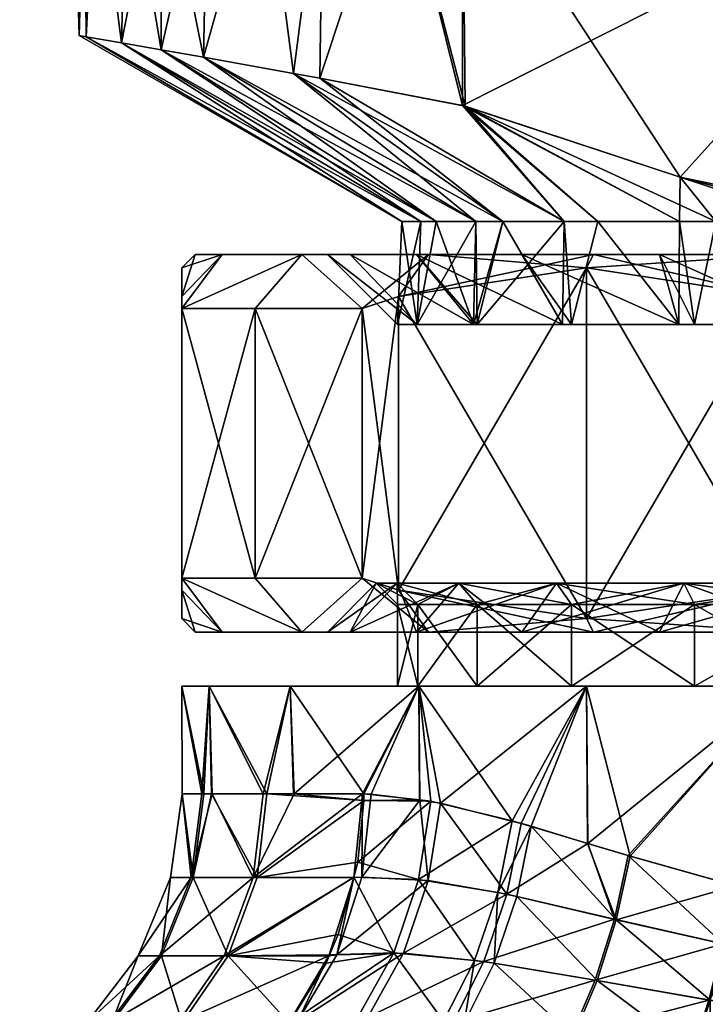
# Model space of a CAD drawing. Extents: x -0.145 to 0.145, y -0.089 to 0.
# Tile 26 of 54: x -0.093 to -0.08, y -0.03 to -0.011. Entities that reach past the tile are written whole.
import ezdxf

# ---------------------------------------------------------------- set-up
doc = ezdxf.new("R2010")
doc.units = 0
doc.layers.add('mesh', color=7, linetype='CONTINUOUS')

msp = doc.modelspace()

# ---------------------------------------------------------------- meshes
at = {"layer": 'mesh'}
mesh = msp.add_polyface(dxfattribs=at)
corners = [(-0.091258, -0.007, 0.0065), (-0.091258, -0.0015, 0.0065), (-0.089192, -0.007, 0.009192), (-0.092557, -0.007, 0.003365), (-0.092557, -0.0015, 0.003365), (-0.089514, -0.008, 0.007145), (-0.090392, -0.008, 0.006), (-0.09102, -0.008, 0.004485), (-0.091591, -0.008, 0.003106), (-0.091799, -0.008, 0.001529), (-0.093, -0.007), (-0.092, -0.008), (-0.091591, -0.008, -0.003106), (-0.092557, -0.007, -0.003365), (-0.091799, -0.008, -0.001529), (-0.088485, -0.008, -0.008485), (-0.089192, -0.007, -0.009192), (-0.091258, -0.007, -0.0065), (-0.089514, -0.008, -0.007145), (-0.090392, -0.008, -0.006), (-0.09102, -0.008, -0.004485), (-0.090379, -0.011816, 0.005822), (-0.089595, -0.011953, 0.007207), (-0.091115, -0.011687, 0.004524), (-0.091771, -0.011575, 0.002032), (-0.091901, -0.011553, 0.001542), (-0.091901, -0.011553, -0.001542), (-0.091771, -0.011575, -0.002032), (-0.091115, -0.011687, -0.004524), (-0.090379, -0.011816, -0.005822), (-0.089595, -0.011953, -0.007207), (-0.08592, -0.015), (-0.08592, -0.015, -0.001326), (-0.085572, -0.015, -0.002738), (-0.085285, -0.015, -0.003902), (-0.085572, -0.015, 0.002738), (-0.08592, -0.015, 0.001326)]
mesh.append_faces([[corners[k] for k in face] for face in [(0, 1, 2, 2), (3, 4, 0, 0), (5, 0, 2, 2), (6, 0, 5, 5), (7, 0, 6, 6), (7, 3, 0, 0), (8, 3, 7, 7), (9, 3, 8, 8), (9, 10, 3, 3), (11, 10, 9, 9), (10, 12, 13, 13), (10, 14, 12, 12), (11, 14, 10, 10), (15, 16, 17, 17), (17, 18, 15, 15), (17, 19, 18, 18), (13, 19, 17, 17), (13, 20, 19, 19), (12, 20, 13, 13), (21, 5, 22, 22), (21, 6, 5, 5), (23, 6, 21, 21), (23, 7, 6, 6), (23, 8, 7, 7), (24, 8, 23, 23), (24, 9, 8, 8), (25, 9, 24, 24), (25, 11, 9, 9), (26, 11, 25, 25), (26, 14, 11, 11), (27, 14, 26, 26), (27, 12, 14, 14), (28, 12, 27, 27), (28, 20, 12, 12), (29, 20, 28, 28), (29, 19, 20, 20), (30, 19, 29, 29), (18, 19, 30, 30), (31, 26, 25, 25), (32, 27, 26, 26), (33, 28, 27, 27), (34, 29, 28, 28), (35, 23, 21, 21), (36, 24, 23, 23)]])
mesh = msp.add_polyface(dxfattribs=at)
corners = [(-0.0865, -0.007, 0.011258), (-0.0865, -0.0015, 0.011258), (-0.083365, -0.007, 0.012557), (-0.089192, -0.007, 0.009192), (-0.089192, -0.0015, 0.009192), (-0.076894, -0.008, -0.011591), (-0.083106, -0.008, -0.011591), (-0.084796, -0.008, -0.011), (-0.084796, -0.008, 0.011), (-0.086, -0.008, 0.010392), (-0.087379, -0.008, 0.009334), (-0.088485, -0.008, 0.008485), (-0.089514, -0.008, 0.007145), (-0.0865, -0.007, -0.011258), (-0.086, -0.008, -0.010392), (-0.089192, -0.007, -0.009192), (-0.087379, -0.008, -0.009334), (-0.088485, -0.008, -0.008485), (-0.083365, -0.007, -0.012557), (-0.08, -0.007, -0.013), (-0.083106, -0.008, 0.011591), (-0.08, -0.008, 0.012), (-0.087441, -0.012343, 0.009414), (-0.087928, -0.012255, 0.008916), (-0.089595, -0.011953, 0.007207), (-0.087441, -0.012343, -0.009414), (-0.087928, -0.012255, -0.008916), (-0.089595, -0.011953, -0.007207), (-0.089514, -0.008, -0.007145), (-0.08592, -0.015, -0.001326), (-0.091901, -0.011553, -0.001542), (-0.08592, -0.015), (-0.08455, -0.015, -0.005302), (-0.090379, -0.011816, -0.005822), (-0.084052, -0.015, -0.00625), (-0.082918, -0.015, -0.007529), (-0.084052, -0.015, 0.00625), (-0.08455, -0.015, 0.005302), (-0.085285, -0.015, 0.003902), (-0.090379, -0.011816, 0.005822), (-0.091901, -0.011553, 0.001542), (-0.091771, -0.011575, 0.002032), (-0.08592, -0.015, 0.001326), (-0.084747, -0.012863, -0.011), (-0.080769, -0.01418, -0.011), (-0.084796, -0.012847, 0.011), (-0.075204, -0.008, 0.011), (-0.082918, -0.015, 0.007529), (-0.080769, -0.01418, 0.011), (-0.080781, -0.015, 0.009278)]
mesh.append_faces([[corners[k] for k in face] for face in [(0, 1, 2, 2), (3, 4, 0, 0), (5, 6, 7, 7), (8, 9, 0, 0), (2, 8, 0, 0), (10, 0, 9, 9), (10, 3, 0, 0), (11, 3, 10, 10), (12, 3, 11, 11), (13, 7, 6, 6), (13, 14, 7, 7), (15, 14, 13, 13), (15, 16, 14, 14), (17, 16, 15, 15), (6, 18, 13, 13), (6, 19, 18, 18), (2, 20, 8, 8), (2, 21, 20, 20), (22, 10, 9, 9), (23, 10, 22, 22), (23, 11, 10, 10), (24, 11, 23, 23), (24, 12, 11, 11), (16, 25, 14, 14), (16, 26, 25, 25), (17, 26, 16, 16), (17, 27, 26, 26), (28, 27, 17, 17), (29, 30, 31, 31), (32, 27, 33, 33), (34, 26, 27, 27), (35, 25, 26, 26), (36, 23, 22, 22), (37, 24, 23, 23), (38, 39, 24, 24), (40, 41, 42, 42), (7, 43, 44, 44), (9, 8, 45, 45), (22, 9, 45, 45), (14, 43, 7, 7), (14, 25, 43, 43), (46, 45, 8, 8), (43, 25, 35, 35), (47, 22, 45, 45), (48, 49, 45, 45)]])
mesh = msp.add_polyface(dxfattribs=at)
corners = [(-0.078183, -0.01561, 0.011881), (-0.078818, -0.01561, 0.014247), (-0.082375, -0.01561, 0.012774), (-0.075, -0.01561, 0.0123), (-0.075, -0.01561, 0.01475), (-0.076894, -0.008, -0.011591), (-0.084796, -0.008, -0.011), (-0.075204, -0.008, -0.011), (-0.08, -0.008, -0.012), (-0.083106, -0.008, -0.011591), (-0.076894, -0.008, 0.011591), (-0.083106, -0.008, 0.011591), (-0.08, -0.008, 0.012), (-0.084796, -0.008, 0.011), (-0.075204, -0.008, 0.011), (-0.08, -0.007, -0.013), (-0.076635, -0.007, -0.012557), (-0.08, -0.007, 0.013), (-0.083365, -0.007, 0.012557), (-0.076635, -0.007, 0.012557), (-0.0735, -0.007, 0.011258), (-0.080769, -0.01418, -0.011), (-0.077707, -0.014811, -0.011), (-0.077707, -0.014811, 0.011), (-0.080769, -0.01418, 0.011), (-0.077628, -0.015, -0.010681), (-0.075554, -0.015, -0.010952), (-0.078272, -0.015, -0.010437), (-0.080109, -0.015, -0.009742), (-0.080109, -0.015, 0.009742), (-0.080781, -0.015, 0.009278), (-0.078272, -0.015, 0.010437), (-0.077628, -0.015, 0.010681), (-0.075554, -0.015, 0.010952), (-0.080794, -0.01691, -0.009301), (-0.080781, -0.015, -0.009278), (-0.082292, -0.015, -0.008235), (-0.0805, -0.01691, -0.009526), (-0.078275, -0.01691, -0.010448), (-0.077847, -0.01691, -0.010625), (-0.075551, -0.01691, -0.010927), (-0.080794, -0.01691, 0.009301), (-0.082292, -0.015, 0.008235), (-0.0805, -0.01691, 0.009526), (-0.077847, -0.01691, 0.010625), (-0.078275, -0.01691, 0.010448), (-0.075204, -0.014999, -0.011), (-0.075204, -0.014999, 0.011), (-0.084796, -0.012847, 0.011), (-0.084747, -0.012863, -0.011)]
mesh.append_faces([[corners[k] for k in face] for face in [(0, 1, 2, 2), (3, 1, 0, 0), (3, 4, 1, 1), (5, 6, 7, 7), (8, 9, 5, 5), (10, 11, 12, 12), (10, 13, 11, 11), (14, 13, 10, 10), (8, 15, 9, 9), (8, 16, 15, 15), (5, 16, 8, 8), (7, 16, 5, 5), (17, 12, 18, 18), (17, 10, 12, 12), (19, 20, 10, 10), (7, 21, 22, 22), (6, 21, 7, 7), (23, 24, 14, 14), (22, 25, 26, 26), (21, 25, 22, 22), (21, 27, 25, 25), (21, 28, 27, 27), (24, 29, 30, 30), (24, 31, 29, 29), (23, 31, 24, 24), (23, 32, 31, 31), (33, 32, 23, 23), (34, 35, 36, 36), (37, 28, 35, 35), (38, 27, 28, 28), (39, 25, 27, 27), (40, 26, 25, 25), (30, 41, 42, 42), (29, 43, 30, 30), (44, 32, 33, 33), (45, 31, 32, 32), (7, 22, 46, 46), (14, 47, 23, 23), (14, 24, 48, 48), (33, 23, 47, 47), (22, 26, 46, 46), (49, 28, 21, 21), (49, 35, 28, 28), (49, 36, 35, 35)]])
mesh = msp.add_polyface(dxfattribs=at)
corners = [(-0.085652, -0.01561, -0.00615), (-0.087774, -0.01561, -0.007375), (-0.08543, -0.01561, -0.01043), (-0.086881, -0.01561, -0.003183), (-0.089247, -0.01561, -0.003818), (-0.0873, -0.01561), (-0.08975, -0.01561), (-0.086881, -0.01561, 0.003183), (-0.089247, -0.01561, 0.003818), (-0.085652, -0.01561, 0.00615), (-0.087774, -0.01561, 0.007375), (-0.083697, -0.01561, 0.008697), (-0.08543, -0.01561, 0.01043), (-0.084597, -0.01691, -0.005329), (-0.09, -0.01586), (-0.09, -0.016389, 0.004019), (-0.09, -0.01661, 0.004802), (-0.09, -0.01661, -0.004802), (-0.09, -0.016389, -0.004019), (-0.086659, -0.01661, -0.010589), (-0.085981, -0.016389, -0.010981), (-0.08864, -0.01661, -0.007875), (-0.08864, -0.01661, 0.007875), (-0.086659, -0.01661, 0.010589), (-0.085981, -0.016389, 0.010981), (-0.08592, -0.015), (-0.091901, -0.011553, 0.001542), (-0.08592, -0.015, 0.001326), (-0.085572, -0.015, -0.002738), (-0.091771, -0.011575, -0.002032), (-0.08592, -0.015, -0.001326), (-0.085285, -0.015, -0.003902), (-0.091115, -0.011687, -0.004524), (-0.08455, -0.015, -0.005302), (-0.090379, -0.011816, -0.005822), (-0.085285, -0.015, 0.003902), (-0.089595, -0.011953, 0.007207), (-0.08455, -0.015, 0.005302), (-0.085572, -0.015, 0.002738), (-0.090379, -0.011816, 0.005822), (-0.091115, -0.011687, 0.004524), (-0.086, -0.01691), (-0.085637, -0.01691, -0.002755), (-0.085637, -0.01691, 0.002755)]
mesh.append_faces([[corners[k] for k in face] for face in [(0, 1, 2, 2), (3, 1, 0, 0), (3, 4, 1, 1), (5, 4, 3, 3), (5, 6, 4, 4), (7, 6, 5, 5), (7, 8, 6, 6), (9, 8, 7, 7), (9, 10, 8, 8), (11, 12, 10, 10), (0, 13, 3, 3), (6, 14, 4, 4), (6, 15, 14, 14), (8, 15, 6, 6), (8, 16, 15, 15), (10, 16, 8, 8), (4, 17, 1, 1), (4, 18, 17, 17), (14, 18, 4, 4), (2, 19, 20, 20), (1, 19, 2, 2), (1, 21, 19, 19), (17, 21, 1, 1), (10, 22, 16, 16), (10, 23, 22, 22), (12, 23, 10, 10), (12, 24, 23, 23), (25, 26, 27, 27), (28, 29, 30, 30), (31, 32, 28, 28), (33, 34, 31, 31), (35, 36, 37, 37), (38, 39, 35, 35), (27, 40, 38, 38), (41, 25, 27, 27), (41, 30, 25, 25), (38, 41, 27, 27), (3, 42, 5, 5), (13, 42, 3, 3), (5, 43, 7, 7), (5, 41, 43, 43), (42, 41, 5, 5), (42, 30, 41, 41), (42, 28, 30, 30), (38, 43, 41, 41)]])
mesh = msp.add_polyface(dxfattribs=at)
corners = [(-0.083697, -0.01561, -0.008697), (-0.08543, -0.01561, -0.01043), (-0.082375, -0.01561, -0.012774), (-0.085652, -0.01561, -0.00615), (-0.083697, -0.01561, 0.008697), (-0.087774, -0.01561, 0.007375), (-0.085652, -0.01561, 0.00615), (-0.08115, -0.01561, 0.010652), (-0.08543, -0.01561, 0.01043), (-0.082375, -0.01561, 0.012774), (-0.08115, -0.01561, -0.010652), (-0.080794, -0.01691, -0.009301), (-0.082947, -0.01691, -0.007558), (-0.082778, -0.01691, -0.007778), (-0.084526, -0.01691, -0.0055), (-0.084597, -0.01691, -0.005329), (-0.086881, -0.01561, 0.003183), (-0.084597, -0.01691, 0.005329), (-0.082947, -0.01691, 0.007558), (-0.084526, -0.01691, 0.0055), (-0.082778, -0.01691, 0.007778), (-0.085981, -0.016389, -0.010981), (-0.0825, -0.01586, -0.01299), (-0.0825, -0.01586, 0.01299), (-0.085981, -0.016389, 0.010981), (-0.084052, -0.015, -0.00625), (-0.089595, -0.011953, -0.007207), (-0.08455, -0.015, -0.005302), (-0.082918, -0.015, -0.007529), (-0.087928, -0.012255, -0.008916), (-0.084052, -0.015, 0.00625), (-0.087441, -0.012343, 0.009414), (-0.082918, -0.015, 0.007529), (-0.08455, -0.015, 0.005302), (-0.087928, -0.012255, 0.008916), (-0.085285, -0.015, -0.003902), (-0.082292, -0.015, -0.008235), (-0.082292, -0.015, 0.008235), (-0.085637, -0.01691, 0.002755), (-0.084747, -0.012863, -0.011), (-0.084796, -0.012847, 0.011), (-0.080781, -0.015, 0.009278), (-0.085572, -0.015, 0.002738), (-0.085285, -0.015, 0.003902), (-0.085637, -0.01691, -0.002755), (-0.085572, -0.015, -0.002738)]
mesh.append_faces([[corners[k] for k in face] for face in [(0, 1, 2, 2), (3, 1, 0, 0), (4, 5, 6, 6), (7, 8, 4, 4), (7, 9, 8, 8), (10, 11, 0, 0), (0, 12, 3, 3), (11, 13, 0, 0), (3, 14, 15, 15), (12, 14, 3, 3), (16, 17, 6, 6), (6, 18, 4, 4), (6, 19, 18, 18), (17, 19, 6, 6), (18, 20, 4, 4), (2, 21, 22, 22), (1, 21, 2, 2), (9, 23, 8, 8), (23, 24, 8, 8), (25, 26, 27, 27), (28, 29, 25, 25), (30, 31, 32, 32), (33, 34, 30, 30), (15, 27, 35, 35), (14, 27, 15, 15), (14, 25, 27, 27), (12, 25, 14, 14), (12, 28, 25, 25), (13, 28, 12, 12), (13, 36, 28, 28), (30, 17, 33, 33), (30, 19, 17, 17), (32, 19, 30, 30), (32, 18, 19, 19), (32, 20, 18, 18), (37, 20, 32, 32), (16, 38, 17, 17), (39, 28, 36, 36), (40, 37, 32, 32), (40, 41, 37, 37), (38, 42, 43, 43), (44, 35, 45, 45), (15, 35, 44, 44), (33, 38, 43, 43), (33, 17, 38, 38)]])
mesh = msp.add_polyface(dxfattribs=at)
corners = [(-0.078183, -0.01561, -0.011881), (-0.078818, -0.01561, -0.014247), (-0.075, -0.01561, -0.01475), (-0.08115, -0.01561, -0.010652), (-0.082375, -0.01561, -0.012774), (-0.083697, -0.01561, -0.008697), (-0.078183, -0.01561, 0.011881), (-0.082375, -0.01561, 0.012774), (-0.08115, -0.01561, 0.010652), (-0.075, -0.01561, -0.0123), (-0.075551, -0.01691, -0.010927), (-0.078275, -0.01691, -0.010448), (-0.077847, -0.01691, -0.010625), (-0.0805, -0.01691, -0.009526), (-0.080794, -0.01691, -0.009301), (-0.083697, -0.01561, 0.008697), (-0.080794, -0.01691, 0.009301), (-0.082778, -0.01691, 0.007778), (-0.078275, -0.01691, 0.010448), (-0.0805, -0.01691, 0.009526), (-0.075551, -0.01691, 0.010927), (-0.075, -0.01561, 0.0123), (-0.077847, -0.01691, 0.010625), (-0.0825, -0.01586, -0.01299), (-0.078341, -0.01661, -0.015392), (-0.079019, -0.016389, -0.015), (-0.075, -0.01661, -0.01575), (-0.079019, -0.016389, 0.015), (-0.0825, -0.01586, 0.01299), (-0.078818, -0.01561, 0.014247), (-0.078341, -0.01661, 0.015392), (-0.075, -0.01561, 0.01475), (-0.075, -0.01661, 0.01575), (-0.078341, -0.02161, -0.015392), (-0.079019, -0.021831, -0.015), (-0.079019, -0.021831, 0.015), (-0.0825, -0.02236, 0.01299), (-0.075, -0.02161, 0.01575), (-0.082292, -0.015, -0.008235), (-0.082778, -0.01691, -0.007778), (-0.080781, -0.015, -0.009278), (-0.080109, -0.015, -0.009742), (-0.078272, -0.015, -0.010437), (-0.077628, -0.015, -0.010681), (-0.082292, -0.015, 0.008235), (-0.080781, -0.015, 0.009278), (-0.080109, -0.015, 0.009742), (-0.075554, -0.015, 0.010952), (-0.077628, -0.015, 0.010681), (-0.078272, -0.015, 0.010437)]
mesh.append_faces([[corners[k] for k in face] for face in [(0, 1, 2, 2), (3, 1, 0, 0), (3, 4, 1, 1), (5, 4, 3, 3), (6, 7, 8, 8), (9, 10, 0, 0), (0, 11, 3, 3), (0, 12, 11, 11), (10, 12, 0, 0), (3, 13, 14, 14), (11, 13, 3, 3), (15, 16, 8, 8), (15, 17, 16, 16), (8, 18, 6, 6), (8, 19, 18, 18), (16, 19, 8, 8), (6, 20, 21, 21), (6, 22, 20, 20), (18, 22, 6, 6), (4, 23, 1, 1), (1, 24, 2, 2), (1, 25, 24, 24), (23, 25, 1, 1), (24, 26, 2, 2), (7, 27, 28, 28), (29, 27, 7, 7), (29, 30, 27, 27), (31, 30, 29, 29), (31, 32, 30, 30), (25, 33, 24, 24), (23, 34, 25, 25), (35, 27, 30, 30), (36, 28, 27, 27), (32, 37, 30, 30), (14, 38, 39, 39), (13, 40, 14, 14), (11, 41, 13, 13), (12, 42, 11, 11), (10, 43, 12, 12), (44, 16, 17, 17), (45, 19, 16, 16), (46, 18, 19, 19), (22, 47, 20, 20), (18, 48, 22, 22), (46, 49, 18, 18)]])
mesh = msp.add_polyface(dxfattribs=at)
corners = [(-0.082778, -0.02361, 0.007778), (-0.084526, -0.0221, 0.0055), (-0.082778, -0.0221, 0.007778), (-0.084526, -0.02361, 0.0055), (-0.085625, -0.0221, 0.002847), (-0.085625, -0.02361, 0.002847), (-0.086, -0.0221), (-0.086, -0.02361), (-0.085625, -0.0221, -0.002847), (-0.085625, -0.02361, -0.002847), (-0.084526, -0.0221, -0.0055), (-0.084526, -0.02361, -0.0055), (-0.082778, -0.0221, -0.007778), (-0.083057, -0.021705, -0.008057), (-0.084868, -0.021705, -0.005697), (-0.086007, -0.021705, -0.002949), (-0.086395, -0.021705), (-0.086007, -0.021705, 0.002949), (-0.084868, -0.021705, 0.005697), (-0.083057, -0.021705, 0.008057), (-0.0805, -0.0221, 0.009526), (-0.083697, -0.02261, -0.008697), (-0.087774, -0.02261, -0.007375), (-0.085652, -0.02261, -0.00615), (-0.08115, -0.02261, -0.010652), (-0.08543, -0.02261, -0.01043), (-0.082375, -0.02261, -0.012774), (-0.086881, -0.02261, -0.003183), (-0.080697, -0.021705, -0.009868), (-0.083697, -0.02261, 0.008697), (-0.08115, -0.02261, 0.010652), (-0.085652, -0.02261, 0.00615), (-0.086881, -0.02261, 0.003183), (-0.083697, -0.01561, -0.008697), (-0.082778, -0.01691, -0.007778), (-0.082947, -0.01691, -0.007558), (-0.0825, -0.02236, -0.01299), (-0.085981, -0.021831, -0.010981), (-0.082375, -0.02261, 0.012774), (-0.085981, -0.021831, 0.010981), (-0.0825, -0.02236, 0.01299), (-0.08543, -0.02261, 0.01043), (-0.086659, -0.02161, 0.010589), (-0.085981, -0.016389, -0.010981), (-0.0825, -0.01586, -0.01299), (-0.086659, -0.01661, -0.010589), (-0.0825, -0.01586, 0.01299), (-0.085981, -0.016389, 0.010981)]
mesh.append_faces([[corners[k] for k in face] for face in [(0, 1, 2, 2), (3, 4, 1, 1), (5, 6, 4, 4), (7, 8, 6, 6), (9, 10, 8, 8), (11, 12, 10, 10), (13, 10, 12, 12), (14, 10, 13, 13), (14, 8, 10, 10), (15, 8, 14, 14), (15, 6, 8, 8), (16, 6, 15, 15), (16, 4, 6, 6), (17, 4, 16, 16), (17, 1, 4, 4), (18, 1, 17, 17), (18, 2, 1, 1), (19, 2, 18, 18), (19, 20, 2, 2), (21, 22, 23, 23), (24, 25, 21, 21), (24, 26, 25, 25), (14, 27, 15, 15), (14, 23, 27, 27), (13, 23, 14, 14), (13, 21, 23, 23), (28, 21, 13, 13), (28, 24, 21, 21), (19, 29, 30, 30), (18, 29, 19, 19), (18, 31, 29, 29), (17, 31, 18, 18), (17, 32, 31, 31), (33, 34, 35, 35), (26, 36, 25, 25), (36, 37, 25, 25), (38, 39, 40, 40), (41, 39, 38, 38), (41, 42, 39, 39), (43, 36, 44, 44), (43, 37, 36, 36), (45, 37, 43, 43), (39, 46, 40, 40), (39, 47, 46, 46), (42, 47, 39, 39)]])
mesh = msp.add_polyface(dxfattribs=at)
corners = [(-0.0873, -0.02261), (-0.089247, -0.02261, 0.003818), (-0.086881, -0.02261, 0.003183), (-0.08975, -0.02261), (-0.086881, -0.02261, -0.003183), (-0.089247, -0.02261, -0.003818), (-0.085652, -0.02261, -0.00615), (-0.087774, -0.02261, -0.007375), (-0.083697, -0.02261, -0.008697), (-0.08543, -0.02261, -0.01043), (-0.086395, -0.021705), (-0.086007, -0.021705, 0.002949), (-0.086007, -0.021705, -0.002949), (-0.086659, -0.02161, -0.010589), (-0.085981, -0.021831, -0.010981), (-0.09, -0.02236), (-0.09, -0.021831, -0.004019), (-0.09, -0.02161, -0.004802), (-0.08864, -0.02161, -0.007875), (-0.09, -0.02161, 0.004802), (-0.087774, -0.02261, 0.007375), (-0.09, -0.021831, 0.004019), (-0.086659, -0.02161, 0.010589), (-0.08543, -0.02261, 0.01043), (-0.08864, -0.02161, 0.007875), (-0.086659, -0.01661, -0.010589), (-0.09, -0.01661, 0.004802), (-0.09, -0.016389, 0.004019), (-0.09, -0.01586), (-0.09, -0.016389, -0.004019), (-0.09, -0.01661, -0.004802), (-0.08864, -0.01661, -0.007875), (-0.086659, -0.01661, 0.010589), (-0.085981, -0.016389, 0.010981), (-0.08864, -0.01661, 0.007875)]
mesh.append_faces([[corners[k] for k in face] for face in [(0, 1, 2, 2), (0, 3, 1, 1), (4, 3, 0, 0), (4, 5, 3, 3), (6, 5, 4, 4), (6, 7, 5, 5), (8, 9, 7, 7), (10, 2, 11, 11), (10, 0, 2, 2), (12, 0, 10, 10), (12, 4, 0, 0), (9, 13, 7, 7), (9, 14, 13, 13), (3, 15, 1, 1), (3, 16, 15, 15), (5, 16, 3, 3), (5, 17, 16, 16), (7, 17, 5, 5), (7, 18, 17, 17), (13, 18, 7, 7), (1, 19, 20, 20), (1, 21, 19, 19), (15, 21, 1, 1), (20, 22, 23, 23), (20, 24, 22, 22), (19, 24, 20, 20), (25, 13, 14, 14), (21, 26, 19, 19), (21, 27, 26, 26), (15, 27, 21, 21), (15, 28, 27, 27), (16, 28, 15, 15), (16, 29, 28, 28), (17, 29, 16, 16), (17, 30, 29, 29), (18, 13, 25, 25), (31, 18, 25, 25), (31, 17, 18, 18), (30, 17, 31, 31), (22, 32, 33, 33), (24, 19, 26, 26), (34, 24, 26, 26), (34, 22, 24, 24), (32, 22, 34, 34)]])
mesh = msp.add_polyface(dxfattribs=at)
corners = [(-0.077847, -0.02361, 0.010625), (-0.0805, -0.0221, 0.009526), (-0.077847, -0.0221, 0.010625), (-0.0805, -0.02361, 0.009526), (-0.082778, -0.0221, 0.007778), (-0.082778, -0.02361, -0.007778), (-0.0805, -0.0221, -0.009526), (-0.082778, -0.0221, -0.007778), (-0.0805, -0.02361, -0.009526), (-0.077847, -0.0221, -0.010625), (-0.077847, -0.02361, -0.010625), (-0.075, -0.0221, -0.011), (-0.077949, -0.021705, -0.011007), (-0.075, -0.021705, -0.011395), (-0.080697, -0.021705, -0.009868), (-0.083057, -0.021705, -0.008057), (-0.080697, -0.021705, 0.009868), (-0.083057, -0.021705, 0.008057), (-0.077949, -0.021705, 0.011007), (-0.075, -0.0221, 0.011), (-0.075, -0.021705, 0.011395), (-0.078183, -0.02261, -0.011881), (-0.082375, -0.02261, -0.012774), (-0.08115, -0.02261, -0.010652), (-0.078818, -0.02261, -0.014247), (-0.075, -0.02261, -0.0123), (-0.075, -0.02261, -0.01475), (-0.078183, -0.02261, 0.011881), (-0.078818, -0.02261, 0.014247), (-0.075, -0.02261, 0.01475), (-0.075, -0.02261, 0.0123), (-0.08115, -0.02261, 0.010652), (-0.079019, -0.021831, -0.015), (-0.0825, -0.02236, -0.01299), (-0.078341, -0.02161, -0.015392), (-0.075, -0.02161, -0.01575), (-0.082375, -0.02261, 0.012774), (-0.0825, -0.02236, 0.01299), (-0.078341, -0.02161, 0.015392), (-0.079019, -0.021831, 0.015), (-0.075, -0.02161, 0.01575), (-0.079019, -0.016389, -0.015), (-0.0825, -0.01586, -0.01299), (-0.078341, -0.01661, -0.015392), (-0.075, -0.01661, -0.01575), (-0.078341, -0.01661, 0.015392), (-0.079019, -0.016389, 0.015)]
mesh.append_faces([[corners[k] for k in face] for face in [(0, 1, 2, 2), (3, 4, 1, 1), (5, 6, 7, 7), (8, 9, 6, 6), (10, 11, 9, 9), (12, 9, 13, 13), (12, 6, 9, 9), (14, 6, 12, 12), (14, 7, 6, 6), (15, 7, 14, 14), (16, 1, 17, 17), (16, 2, 1, 1), (18, 2, 16, 16), (18, 19, 2, 2), (20, 19, 18, 18), (21, 22, 23, 23), (21, 24, 22, 22), (25, 24, 21, 21), (25, 26, 24, 24), (27, 28, 29, 29), (12, 23, 14, 14), (12, 21, 23, 23), (13, 21, 12, 12), (13, 25, 21, 21), (18, 27, 30, 30), (16, 27, 18, 18), (16, 31, 27, 27), (17, 31, 16, 16), (22, 32, 33, 33), (24, 32, 22, 22), (24, 34, 32, 32), (26, 34, 24, 24), (26, 35, 34, 34), (36, 37, 28, 28), (28, 38, 29, 29), (28, 39, 38, 38), (37, 39, 28, 28), (38, 40, 29, 29), (41, 32, 34, 34), (42, 33, 32, 32), (43, 34, 44, 44), (39, 45, 38, 38), (37, 46, 39, 39), (40, 38, 45, 45)]])
mesh = msp.add_polyface(dxfattribs=at)
corners = [(-0.084526, -0.02361, 0.0055), (-0.084526, -0.0221, 0.0055), (-0.082778, -0.02361, 0.007778), (-0.085625, -0.02361, 0.002847), (-0.085625, -0.0221, 0.002847), (-0.086, -0.02361), (-0.086, -0.0221), (-0.085625, -0.02361, -0.002847), (-0.085625, -0.0221, -0.002847), (-0.084526, -0.02361, -0.0055), (-0.084526, -0.0221, -0.0055), (-0.082778, -0.02361, -0.007778), (-0.082778, -0.0221, -0.007778), (-0.085607, -0.02361, -0.010607), (-0.085595, -0.025722, -0.010596), (-0.085388, -0.025744, -0.010821), (-0.086628, -0.02561, -0.009476), (-0.08799, -0.02361, -0.0075), (-0.083881, -0.026108, -0.012088), (-0.0825, -0.02361, -0.01299), (-0.083525, -0.02621, -0.012342), (-0.085204, -0.025779, 0.010995), (-0.085607, -0.02361, 0.010607), (-0.0825, -0.02361, 0.01299), (-0.08371, -0.026156, 0.012212), (-0.086491, -0.025613, 0.009642), (-0.086653, -0.02561, 0.009445), (-0.085589, -0.025729, 0.01059), (-0.087919, -0.02561, 0.007455), (-0.08799, -0.02361, 0.0075), (-0.089489, -0.02361, -0.003882), (-0.09, -0.02361), (-0.089489, -0.02361, 0.003882), (-0.0805, -0.02361, 0.009526), (-0.086629, -0.025735, -0.009476), (-0.084145, -0.027436, -0.012084), (-0.085613, -0.027194, -0.010854), (-0.086737, -0.026875, -0.009556), (-0.088603, -0.027163, -0.006792), (-0.08666, -0.027153, 0.009754), (-0.085436, -0.027214, 0.01102), (-0.083976, -0.027471, 0.012206), (-0.083697, -0.02261, 0.008697), (-0.08543, -0.02261, 0.01043), (-0.082375, -0.02261, 0.012774), (-0.085652, -0.02261, 0.00615), (-0.087774, -0.02261, 0.007375), (-0.086881, -0.02261, 0.003183)]
mesh.append_faces([[corners[k] for k in face] for face in [(0, 1, 2, 2), (3, 4, 0, 0), (5, 6, 3, 3), (7, 8, 5, 5), (9, 10, 7, 7), (11, 12, 9, 9), (13, 14, 15, 15), (13, 16, 14, 14), (17, 16, 13, 13), (18, 13, 15, 15), (18, 19, 13, 13), (20, 19, 18, 18), (21, 22, 23, 23), (23, 24, 21, 21), (22, 25, 26, 26), (22, 27, 25, 25), (21, 27, 22, 22), (28, 22, 26, 26), (28, 29, 22, 22), (11, 13, 19, 19), (9, 13, 11, 11), (9, 17, 13, 13), (7, 17, 9, 9), (5, 30, 7, 7), (3, 31, 5, 5), (0, 32, 3, 3), (2, 29, 0, 0), (2, 22, 29, 29), (33, 23, 22, 22), (14, 34, 15, 15), (14, 16, 34, 34), (18, 35, 20, 20), (15, 36, 18, 18), (34, 37, 15, 15), (34, 38, 37, 37), (39, 25, 27, 27), (39, 26, 25, 25), (40, 27, 21, 21), (40, 39, 27, 27), (41, 21, 24, 24), (41, 40, 21, 21), (42, 43, 44, 44), (45, 43, 42, 42), (45, 46, 43, 43), (47, 46, 45, 45)]])
mesh = msp.add_polyface(dxfattribs=at)
corners = [(-0.0805, -0.02361, 0.009526), (-0.0805, -0.0221, 0.009526), (-0.077847, -0.02361, 0.010625), (-0.082778, -0.02361, 0.007778), (-0.082778, -0.0221, 0.007778), (-0.0805, -0.02361, -0.009526), (-0.0805, -0.0221, -0.009526), (-0.082778, -0.02361, -0.007778), (-0.077847, -0.02361, -0.010625), (-0.077847, -0.0221, -0.010625), (-0.078882, -0.02361, -0.014489), (-0.079741, -0.027317, -0.014231), (-0.079474, -0.027383, -0.014317), (-0.081693, -0.026765, -0.013424), (-0.0825, -0.02361, -0.01299), (-0.082481, -0.026527, -0.012959), (-0.083525, -0.02621, -0.012342), (-0.078876, -0.027504, -0.014462), (-0.077561, -0.027768, -0.01478), (-0.078882, -0.02361, 0.014489), (-0.079393, -0.027403, 0.014342), (-0.079763, -0.027311, 0.014224), (-0.078876, -0.027505, 0.014464), (-0.077456, -0.027784, 0.014798), (-0.0825, -0.02361, 0.01299), (-0.082478, -0.026528, 0.012954), (-0.08371, -0.026156, 0.012212), (-0.081728, -0.026755, 0.013407), (-0.075, -0.02361, 0.011), (-0.075, -0.02361, 0.015), (-0.085607, -0.02361, 0.010607), (-0.077682, -0.028775, -0.014846), (-0.079673, -0.02845, -0.014358), (-0.079949, -0.028394, -0.014268), (-0.081951, -0.027942, -0.013431), (-0.083792, -0.027511, -0.012336), (-0.079588, -0.028467, 0.014384), (-0.081986, -0.027934, 0.013413), (-0.083976, -0.027471, 0.012206), (-0.079972, -0.02839, 0.01426), (-0.077572, -0.028788, 0.014865), (-0.08115, -0.02261, 0.010652), (-0.078818, -0.02261, 0.014247), (-0.078183, -0.02261, 0.011881), (-0.082375, -0.02261, 0.012774), (-0.083697, -0.02261, 0.008697)]
mesh.append_faces([[corners[k] for k in face] for face in [(0, 1, 2, 2), (3, 4, 0, 0), (5, 6, 7, 7), (8, 9, 5, 5), (10, 11, 12, 12), (10, 13, 11, 11), (14, 13, 10, 10), (14, 15, 13, 13), (16, 15, 14, 14), (10, 17, 18, 18), (12, 17, 10, 10), (19, 20, 21, 21), (19, 22, 20, 20), (23, 22, 19, 19), (24, 25, 26, 26), (19, 25, 24, 24), (19, 27, 25, 25), (21, 27, 19, 19), (28, 19, 2, 2), (28, 29, 19, 19), (5, 10, 8, 8), (5, 14, 10, 10), (7, 14, 5, 5), (0, 30, 3, 3), (2, 24, 0, 0), (2, 19, 24, 24), (31, 18, 17, 17), (32, 17, 12, 12), (33, 12, 11, 11), (33, 32, 12, 12), (34, 15, 16, 16), (34, 13, 15, 15), (11, 13, 34, 34), (16, 35, 34, 34), (36, 20, 22, 22), (37, 25, 27, 27), (37, 38, 25, 25), (39, 27, 21, 21), (39, 37, 27, 27), (36, 21, 20, 20), (36, 39, 21, 21), (40, 22, 23, 23), (41, 42, 43, 43), (41, 44, 42, 42), (45, 44, 41, 41)]])
mesh = msp.add_polyface(dxfattribs=at)
corners = [(-0.088492, -0.02561, 0.006556), (-0.08799, -0.02361, 0.0075), (-0.087919, -0.02561, 0.007455), (-0.089489, -0.02361, 0.003882), (-0.089437, -0.02561, 0.003864), (-0.089627, -0.02561, 0.003324), (-0.09, -0.02361), (-0.08959, -0.02561, -0.003482), (-0.089489, -0.02361, -0.003882), (-0.08799, -0.02361, -0.0075), (-0.087929, -0.02561, -0.007461), (-0.086628, -0.02561, -0.009476), (-0.08842, -0.02561, -0.006701), (-0.08945, -0.02561, -0.003868), (-0.085625, -0.02361, -0.002847), (-0.086, -0.02361), (-0.085625, -0.02361, 0.002847), (-0.084526, -0.02361, 0.0055), (-0.086629, -0.025735, -0.009476), (-0.088603, -0.027163, -0.006792), (-0.089789, -0.027163, -0.003529), (-0.089139, -0.02861, -0.00706), (-0.090204, -0.027163, -0.000082), (-0.090372, -0.02861, -0.003668), (-0.090804, -0.02861, -0.000085), (-0.089826, -0.027163, 0.003369), (-0.090411, -0.02861, 0.003502), (-0.088675, -0.027163, 0.006645), (-0.089215, -0.02861, 0.006907), (-0.086811, -0.027163, 0.009574), (-0.087277, -0.02861, 0.009952), (-0.086653, -0.02561, 0.009445), (-0.086881, -0.02261, 0.003183), (-0.089247, -0.02261, 0.003818), (-0.087774, -0.02261, 0.007375), (-0.089991, -0.02561, -0.000001), (-0.086812, -0.027154, -0.009615), (-0.086737, -0.026875, -0.009556), (-0.087099, -0.028218, -0.009841)]
mesh.append_faces([[corners[k] for k in face] for face in [(0, 1, 2, 2), (0, 3, 1, 1), (4, 3, 0, 0), (5, 3, 4, 4), (5, 6, 3, 3), (6, 7, 8, 8), (9, 10, 11, 11), (9, 12, 10, 10), (8, 12, 9, 9), (8, 13, 12, 12), (7, 13, 8, 8), (14, 8, 9, 9), (15, 6, 8, 8), (16, 3, 6, 6), (17, 1, 3, 3), (18, 11, 10, 10), (18, 12, 19, 19), (10, 12, 18, 18), (13, 7, 20, 20), (19, 20, 21, 21), (19, 13, 20, 20), (12, 13, 19, 19), (20, 22, 23, 23), (24, 25, 26, 26), (22, 25, 24, 24), (27, 0, 2, 2), (27, 4, 0, 0), (26, 27, 28, 28), (25, 27, 26, 26), (25, 4, 27, 27), (5, 4, 25, 25), (28, 29, 30, 30), (27, 29, 28, 28), (27, 31, 29, 29), (2, 31, 27, 27), (32, 33, 34, 34), (35, 6, 5, 5), (6, 35, 7, 7), (19, 36, 37, 37), (21, 36, 19, 19), (21, 38, 36, 36), (20, 35, 22, 22), (7, 35, 20, 20), (35, 5, 25, 25), (22, 35, 25, 25)]])
mesh = msp.add_polyface(dxfattribs=at)
corners = [(-0.086073, -0.028557, -0.011144), (-0.087099, -0.028218, -0.009841), (-0.087259, -0.028592, -0.009969), (-0.087324, -0.028745, -0.010021), (-0.084767, -0.029861, -0.013039), (-0.082745, -0.030108, -0.014084), (-0.084213, -0.028748, -0.012572), (-0.083249, -0.03101, -0.014704), (-0.085428, -0.030794, -0.013713), (-0.083792, -0.027511, -0.012336), (-0.082306, -0.029072, -0.013653), (-0.084145, -0.027436, -0.012084), (-0.084576, -0.028696, -0.012326), (-0.085153, -0.029824, -0.012802), (-0.085845, -0.030764, -0.013488), (-0.086162, -0.031504, -0.014562), (-0.08674, -0.029752, -0.011673), (-0.087576, -0.030707, -0.012411), (-0.085613, -0.027194, -0.010854), (-0.083525, -0.02621, -0.012342), (-0.083881, -0.026108, -0.012088), (-0.085388, -0.025744, -0.010821), (-0.086737, -0.026875, -0.009556), (-0.083976, -0.027471, 0.012206), (-0.08371, -0.026156, 0.012212), (-0.082478, -0.026528, 0.012954), (-0.086811, -0.027163, 0.009574), (-0.086653, -0.02561, 0.009445), (-0.08666, -0.027153, 0.009754), (-0.087125, -0.028591, 0.010116), (-0.085436, -0.027214, 0.01102), (-0.087277, -0.02861, 0.009952), (-0.085894, -0.028564, 0.011301), (-0.087857, -0.029828, 0.010706), (-0.084403, -0.028719, 0.012445), (-0.08655, -0.029751, 0.011823), (-0.084969, -0.02984, 0.012916), (-0.082343, -0.029065, 0.013636), (-0.087368, -0.030705, 0.012554), (-0.082784, -0.030103, 0.014066), (-0.085646, -0.030776, 0.013596), (-0.088298, -0.03137, 0.013451), (-0.083291, -0.031005, 0.014687), (-0.086812, -0.027154, -0.009615), (-0.08801, -0.029859, -0.010572)]
mesh.append_faces([[corners[k] for k in face] for face in [(0, 1, 2, 2), (2, 3, 0, 0), (4, 5, 6, 6), (4, 7, 5, 5), (8, 7, 4, 4), (9, 6, 10, 10), (9, 11, 6, 6), (12, 6, 11, 11), (12, 4, 6, 6), (13, 4, 12, 12), (13, 8, 4, 4), (14, 8, 13, 13), (14, 15, 8, 8), (14, 16, 17, 17), (13, 16, 14, 14), (13, 0, 16, 16), (12, 0, 13, 13), (12, 18, 0, 0), (11, 18, 12, 12), (19, 11, 9, 9), (20, 18, 11, 11), (21, 22, 18, 18), (23, 24, 25, 25), (26, 27, 28, 28), (29, 28, 30, 30), (29, 26, 28, 28), (31, 26, 29, 29), (32, 30, 23, 23), (32, 29, 30, 30), (33, 29, 32, 32), (34, 32, 23, 23), (35, 32, 34, 34), (35, 33, 32, 32), (36, 34, 37, 37), (36, 35, 34, 34), (38, 35, 36, 36), (39, 36, 37, 37), (40, 36, 39, 39), (40, 38, 36, 36), (41, 38, 40, 40), (42, 40, 39, 39), (0, 43, 1, 1), (18, 43, 0, 0), (22, 43, 18, 18), (0, 44, 16, 16)]])
mesh = msp.add_polyface(dxfattribs=at)
corners = [(-0.088357, -0.030262, -0.010852), (-0.087576, -0.030707, -0.012411), (-0.08674, -0.029752, -0.011673), (-0.089139, -0.02861, -0.00706), (-0.087324, -0.028745, -0.010021), (-0.087259, -0.028592, -0.009969), (-0.087099, -0.028218, -0.009841), (-0.091104, -0.030806, -0.008041), (-0.0913, -0.029853, -0.00389), (-0.092508, -0.030806, -0.004178), (-0.089992, -0.029853, -0.007486), (-0.090372, -0.02861, -0.003668), (-0.089789, -0.027163, -0.003529), (-0.091757, -0.029853, -0.00009), (-0.093, -0.030806, -0.000097), (-0.090804, -0.02861, -0.000085), (-0.090204, -0.027163, -0.000082), (-0.091341, -0.029853, 0.003713), (-0.092552, -0.030806, 0.003989), (-0.090411, -0.02861, 0.003502), (-0.090072, -0.029853, 0.007324), (-0.09119, -0.030806, 0.007867), (-0.089215, -0.02861, 0.006907), (-0.088018, -0.029853, 0.010552), (-0.088983, -0.030806, 0.011335), (-0.087277, -0.02861, 0.009952), (-0.087857, -0.029828, 0.010706), (-0.087125, -0.028591, 0.010116), (-0.088805, -0.030783, 0.011483), (-0.08655, -0.029751, 0.011823), (-0.087368, -0.030705, 0.012554), (-0.089906, -0.031391, 0.012395), (-0.088298, -0.03137, 0.013451), (-0.08801, -0.029859, -0.010572), (-0.086073, -0.028557, -0.011144), (-0.088987, -0.030775, -0.011362), (-0.092399, -0.031406, -0.008688), (-0.089289, -0.031022, -0.011607)]
mesh.append_faces([[corners[k] for k in face] for face in [(0, 1, 2, 2), (3, 4, 5, 5), (5, 6, 3, 3), (7, 8, 9, 9), (10, 8, 7, 7), (10, 11, 8, 8), (3, 11, 10, 10), (3, 12, 11, 11), (9, 13, 14, 14), (8, 13, 9, 9), (8, 15, 13, 13), (11, 15, 8, 8), (11, 16, 15, 15), (14, 17, 18, 18), (13, 17, 14, 14), (13, 19, 17, 17), (15, 19, 13, 13), (18, 20, 21, 21), (17, 20, 18, 18), (17, 22, 20, 20), (19, 22, 17, 17), (21, 23, 24, 24), (20, 23, 21, 21), (20, 25, 23, 23), (22, 25, 20, 20), (26, 25, 27, 27), (23, 25, 26, 26), (28, 26, 29, 29), (28, 23, 26, 26), (24, 23, 28, 28), (30, 28, 29, 29), (31, 28, 30, 30), (31, 24, 28, 28), (32, 31, 30, 30), (0, 2, 33, 33), (34, 4, 33, 33), (0, 35, 1, 1), (7, 35, 0, 0), (36, 35, 7, 7), (36, 37, 35, 35), (3, 33, 4, 4), (10, 33, 3, 3), (7, 33, 10, 10), (0, 33, 7, 7)]])
mesh = msp.add_polyface(dxfattribs=at)
corners = [(-0.082745, -0.030108, -0.014084), (-0.083249, -0.03101, -0.014704), (-0.080875, -0.031273, -0.015478), (-0.077682, -0.028775, -0.014846), (-0.075635, -0.027955, -0.014987), (-0.077561, -0.027768, -0.01478), (-0.079673, -0.02845, -0.014358), (-0.078876, -0.027504, -0.014462), (-0.07783, -0.029752, -0.01508), (-0.075703, -0.029888, -0.015304), (-0.079924, -0.029482, -0.014585), (-0.079949, -0.028394, -0.014268), (-0.077999, -0.030673, -0.015475), (-0.075745, -0.030789, -0.015694), (-0.080218, -0.030445, -0.014991), (-0.078185, -0.031511, -0.016019), (-0.080213, -0.029436, -0.014494), (-0.081951, -0.027942, -0.013431), (-0.079741, -0.027317, -0.014231), (-0.080525, -0.030406, -0.014902), (-0.082306, -0.029072, -0.013653), (-0.084213, -0.028748, -0.012572), (-0.080547, -0.031307, -0.015562), (-0.083792, -0.027511, -0.012336), (-0.084403, -0.028719, 0.012445), (-0.083976, -0.027471, 0.012206), (-0.081986, -0.027934, 0.013413), (-0.082343, -0.029065, 0.013636), (-0.079972, -0.02839, 0.01426), (-0.080237, -0.029432, 0.014486), (-0.079588, -0.028467, 0.014384), (-0.082784, -0.030103, 0.014066), (-0.077572, -0.028788, 0.014865), (-0.078876, -0.027505, 0.014464), (-0.079835, -0.029495, 0.014612), (-0.080551, -0.030403, 0.014894), (-0.083291, -0.031005, 0.014687), (-0.075534, -0.028939, 0.015071), (-0.077456, -0.027784, 0.014798), (-0.077714, -0.029764, 0.015099), (-0.080124, -0.030456, 0.015017), (-0.080902, -0.031271, 0.01547), (-0.077876, -0.030683, 0.015494), (-0.080447, -0.031318, 0.015587)]
mesh.append_faces([[corners[k] for k in face] for face in [(0, 1, 2, 2), (3, 4, 5, 5), (6, 3, 7, 7), (8, 3, 6, 6), (8, 9, 3, 3), (10, 6, 11, 11), (10, 8, 6, 6), (12, 8, 10, 10), (12, 13, 8, 8), (12, 14, 15, 15), (10, 14, 12, 12), (10, 16, 14, 14), (11, 16, 10, 10), (11, 17, 16, 16), (18, 17, 11, 11), (19, 0, 2, 2), (20, 0, 19, 19), (20, 21, 0, 0), (14, 19, 22, 22), (16, 19, 14, 14), (16, 20, 19, 19), (17, 20, 16, 16), (17, 23, 20, 20), (24, 25, 26, 26), (27, 26, 28, 28), (27, 24, 26, 26), (29, 28, 30, 30), (29, 27, 28, 28), (31, 27, 29, 29), (32, 30, 33, 33), (34, 30, 32, 32), (34, 29, 30, 30), (35, 29, 34, 34), (35, 31, 29, 29), (36, 31, 35, 35), (37, 32, 38, 38), (39, 34, 32, 32), (40, 34, 39, 39), (40, 35, 34, 34), (41, 35, 40, 40), (41, 36, 35, 35), (42, 40, 39, 39), (43, 40, 42, 42), (43, 41, 40, 40)]])

doc.saveas('drawing.dxf')
